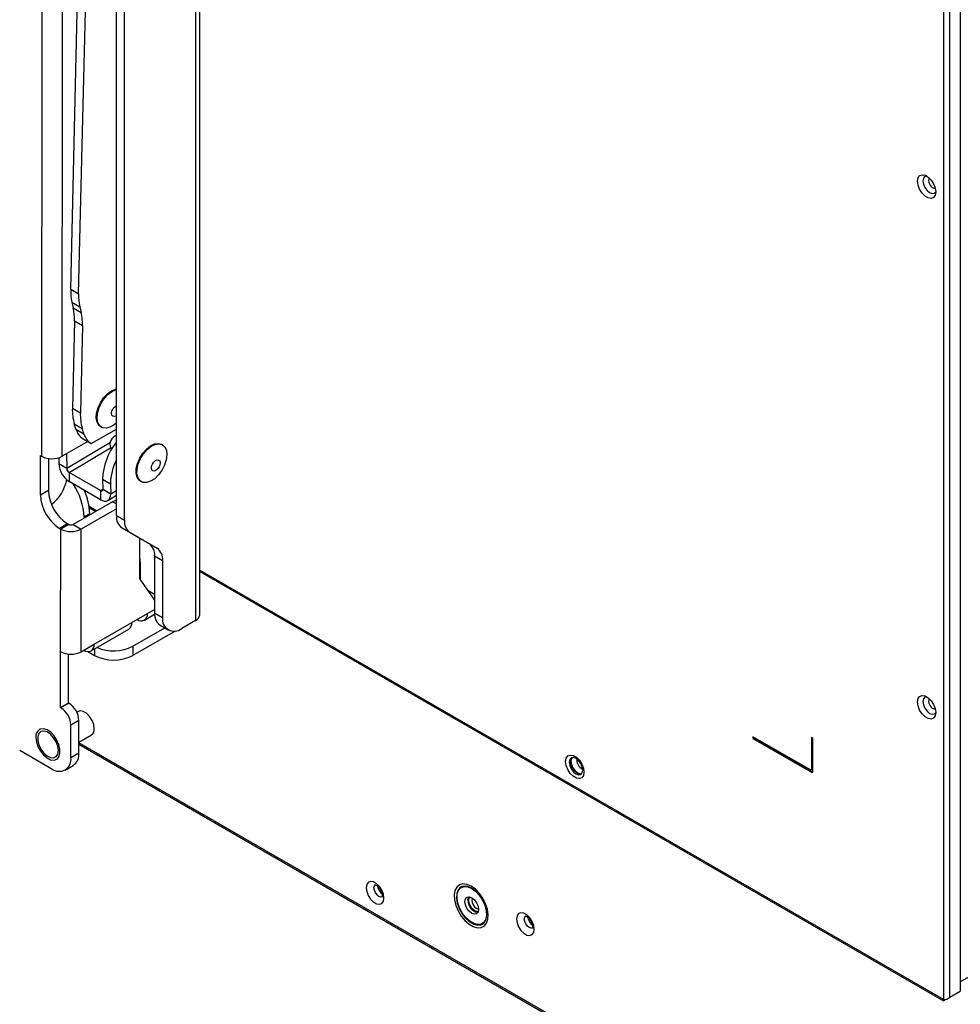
# Model space of a CAD drawing. Header units: millimetres. Extents: x 3619 to 4737, y 1503 to 2366.
# Tile 174 of 256: x 4565 to 4639, y 2003 to 2080. Entities that reach past the tile are written whole.
import ezdxf

# ---------------------------------------------------------------- set-up
doc = ezdxf.new("R2010")
doc.units = ezdxf.units.MM

msp = doc.modelspace()

# ---------------------------------------------------------------- linework, layer by layer
at = {"color": 7, "linetype": 'Continuous', "lineweight": 30}
for p, q in [((4637.6867, 2003.3122), (4637.6867, 2129.2609)), ((4638.9831, 2129.5447), (4638.9831, 2003.9809)), ((4638.1581, 2003.5047), (4638.1581, 2129.0685)), ((4572.8262, 2041.2596), (4572.8262, 2118.8195)), ((4573.4524, 2040.8981), (4573.4524, 2118.458)), ((4566.9973, 2105.128), (4566.9634, 2045.9143)), ((4568.575, 2045.9137), (4568.609, 2105.1118)), ((4579.3539, 2033.4916), (4579.3539, 2089.3517)), ((4579.0201, 2088.8865), (4579.0201, 2033.0264)), ((4569.2381, 2059.0111), (4569.8324, 2083.8476)), ((4569.8643, 2058.6495), (4570.4586, 2083.4861)), ((4569.2381, 2059.0111), (4569.8643, 2058.6495)), ((4569.3344, 2057.9895), (4569.9606, 2057.628)), ((4569.3344, 2057.9895), (4569.4368, 2057.5521)), ((4569.4368, 2057.5521), (4570.063, 2057.1905)), ((4569.9606, 2057.628), (4570.063, 2057.1905)), ((4569.5331, 2056.5305), (4569.3694, 2049.6886)), ((4569.5331, 2056.5305), (4570.1593, 2056.169)), ((4570.1593, 2056.169), (4569.9956, 2049.3271)), ((4569.3694, 2049.6886), (4569.9956, 2049.3271)), ((4569.5221, 2048.4587), (4570.1483, 2048.0972)), ((4569.6506, 2048.0427), (4569.5221, 2048.4587)), ((4570.2768, 2047.6812), (4570.1483, 2048.0972)), ((4571.5917, 2048.2283), (4571.6515, 2048.1938)), ((4569.6506, 2048.0427), (4570.2768, 2047.6812)), ((4570.209, 2047.2864), (4570.8352, 2046.9249)), ((4570.8352, 2046.9249), (4572.8262, 2048.0278)), ((4570.5822, 2047.0709), (4568.575, 2045.9137)), ((4572.3536, 2046.5703), (4572.4283, 2046.4375)), ((4576.4415, 2046.8116), (4576.3817, 2046.8461)), ((4566.8694, 2042.8555), (4566.8712, 2045.9675)), ((4566.8712, 2045.9675), (4566.9634, 2045.9143)), ((4567.4971, 2045.7405), (4567.4956, 2043.2165)), ((4568.298, 2045.7963), (4568.3062, 2045.3109)), ((4568.9128, 2046.1084), (4568.9324, 2044.9494)), ((4568.9324, 2044.9494), (4568.3062, 2045.3109)), ((4571.5725, 2043.2219), (4569.1155, 2044.6403)), ((4569.1155, 2044.6403), (4569.1276, 2043.9243)), ((4571.5846, 2042.5059), (4569.1276, 2043.9243)), ((4571.7353, 2044.1135), (4572.3615, 2043.752)), ((4571.7353, 2044.1135), (4571.7486, 2043.3236)), ((4572.3615, 2043.752), (4572.3748, 2042.9621)), ((4574.7139, 2043.9571), (4574.7737, 2043.9226)), ((4567.4956, 2043.2165), (4566.8694, 2042.8555)), ((4571.5725, 2043.2219), (4571.5846, 2042.5059)), ((4571.7486, 2043.3236), (4572.3748, 2042.9621)), ((4572.155, 2042.4499), (4572.8262, 2042.8523)), ((4572.5284, 2042.3491), (4569.4427, 2040.5702)), ((4572.8262, 2041.7983), (4570.069, 2040.2087)), ((4570.7333, 2041.399), (4570.2861, 2041.1408)), ((4570.2861, 2041.1408), (4570.2861, 2041.0564)), ((4570.7011, 2041.8694), (4571.1984, 2041.5824)), ((4570.7333, 2041.399), (4570.7333, 2041.3142)), ((4572.8262, 2041.2596), (4573.4524, 2040.8981)), ((4568.9913, 2040.6235), (4568.3651, 2040.2625)), ((4569.0835, 2040.5703), (4568.4573, 2040.2093)), ((4569.0835, 2040.5703), (4568.9913, 2040.6235)), ((4569.4427, 2040.5702), (4570.069, 2040.2087)), ((4568.3651, 2040.2625), (4568.4573, 2040.2093)), ((4568.4518, 2030.5938), (4568.4573, 2040.2093)), ((4570.0635, 2030.5931), (4570.069, 2040.2087)), ((4573.2645, 2040.2906), (4573.8908, 2039.9291)), ((4573.2645, 2040.2906), (4575.3812, 2039.0683)), ((4573.8908, 2039.9291), (4576.0074, 2038.7068)), ((4574.6475, 2036.2894), (4574.6494, 2039.4909)), ((4575.3812, 2039.0683), (4576.0074, 2038.7068)), ((4575.8196, 2038.0992), (4576.4458, 2037.7377)), ((4575.8196, 2038.0992), (4575.8196, 2033.6301)), ((4574.6821, 2037.6615), (4574.6821, 2036.2402)), ((4576.4458, 2037.7377), (4576.4458, 2033.2686)), ((4579.3539, 2036.8743), (4637.6724, 2003.2077)), ((4574.6475, 2036.2894), (4575.8196, 2034.6182)), ((4574.0321, 2032.8812), (4575.2594, 2033.5887)), ((4575.0228, 2033.0666), (4575.8223, 2033.5276)), ((4575.8196, 2033.6301), (4576.4458, 2033.2686)), ((4571.0812, 2031.1799), (4574.0321, 2032.8812)), ((4574.4531, 2033.1231), (4574.4524, 2033.1235)), ((4576.258, 2032.661), (4576.8843, 2032.2995)), ((4579.0201, 2033.0264), (4577.9425, 2032.4043)), ((4570.8446, 2030.6578), (4573.7955, 2032.3591)), ((4574.1109, 2031.019), (4576.6066, 2032.4597)), ((4577.4323, 2032.2132), (4574.1109, 2030.2959)), ((4570.0635, 2030.5931), (4571.0812, 2031.1799)), ((4568.4493, 2026.2051), (4568.4518, 2030.5938)), ((4569.0755, 2026.5661), (4569.0777, 2030.4092)), ((4570.2749, 2030.7142), (4570.2742, 2030.7146)), ((4570.5774, 2030.6077), (4571.1175, 2030.2959)), ((4574.1109, 2031.019), (4574.1109, 2030.2959)), ((4569.0755, 2026.5661), (4568.4493, 2026.2051)), ((4569.103, 2026.5502), (4568.4768, 2026.1892)), ((4569.103, 2026.5502), (4569.0755, 2026.5661)), ((4568.4768, 2026.1892), (4568.4493, 2026.2051)), ((4569.8153, 2025.9001), (4569.7191, 2025.8446)), ((4569.8808, 2025.2019), (4569.2546, 2024.8408)), ((4569.8794, 2022.6431), (4569.8808, 2025.2019)), ((4569.2531, 2022.282), (4569.2546, 2024.8408)), ((4569.8798, 2023.494), (4570.8725, 2024.0663)), ((4627.198, 2021.3432), (4622.7196, 2023.9285)), ((4622.7196, 2023.9285), (4622.7196, 2023.7924)), ((4622.7668, 2023.8196), (4622.7196, 2023.7924)), ((4622.7196, 2023.7924), (4627.3158, 2021.1391)), ((4622.7668, 2023.9013), (4622.7668, 2023.8196)), ((4622.7668, 2023.8196), (4627.363, 2021.1663)), ((4627.3158, 2023.8609), (4627.3158, 2021.4113)), ((4627.4337, 2023.7928), (4627.3158, 2023.8609)), ((4627.363, 2023.8337), (4627.363, 2021.4385)), ((4627.4337, 2021.2071), (4627.4337, 2023.7928)), ((4565.241, 2022.8687), (4567.7554, 2021.4172)), ((4569.8794, 2022.6431), (4569.2531, 2022.282)), ((4569.8798, 2023.3383), (4672.1887, 1964.2766)), ((4568.8136, 2021.3123), (4569.4398, 2021.6734)), ((4627.2813, 2021.3349), (4627.3285, 2021.3622)), ((4627.363, 2021.4385), (4627.3158, 2021.4113)), ((4627.363, 2021.1663), (4627.3158, 2021.1391)), ((4638.9831, 2004.7177), (4646.2626, 2008.9201)), ((4638.1581, 2003.5047), (4638.9831, 2003.9809))]:
    msp.add_line(p, q, dxfattribs=at)
at = {"color": 8, "linetype": 'Continuous', "lineweight": 30}
for p, q in [((4572.3477, 2046.9972), (4568.9324, 2044.9494)), ((4569.1155, 2044.6403), (4572.3489, 2046.579)), ((4572.8262, 2047.022), (4572.8142, 2047.0021)), ((4571.5725, 2043.2219), (4571.7485, 2043.3275)), ((4572.3748, 2042.9621), (4572.8262, 2043.2327)), ((4570.6829, 2041.9927), (4571.2961, 2041.6387)), ((4572.5284, 2042.3491), (4572.8262, 2042.1772)), ((4579.3539, 2036.9871), (4637.6867, 2003.3122)), ((4575.8196, 2035.0786), (4575.277, 2035.3918)), ((4575.8196, 2034.6638), (4575.7658, 2034.6949)), ((4575.2594, 2033.5887), (4575.8196, 2033.9117)), ((4574.4531, 2033.1239), (4574.4531, 2033.1231)), ((4570.2749, 2030.715), (4570.2749, 2030.7142)), ((4571.1175, 2030.8152), (4571.1175, 2030.2959)), ((4672.203, 1964.3811), (4569.8798, 2023.451))]:
    msp.add_line(p, q, dxfattribs=at)
at = {"color": 7, "linetype": 'Continuous', "lineweight": 30, "flags": 128}
for points in [[(4637.0621, 2066.6472), (4637.0188, 2066.3883), (4636.8939, 2066.2107), (4636.7027, 2066.1357), (4636.4681, 2066.1726), (4636.2184, 2066.3167), (4635.9838, 2066.5508), (4635.7925, 2066.8465), (4635.6677, 2067.1682), (4635.6243, 2067.4772), (4635.6677, 2067.7361), (4635.7925, 2067.9137), (4635.9838, 2067.9886), (4636.2184, 2067.9518), (4636.4681, 2067.8077), (4636.7027, 2067.5736), (4636.8939, 2067.2779), (4637.0188, 2066.9561), (4637.0621, 2066.6472)], [(4636.3499, 2067.8885), (4636.2008, 2067.8532), (4636.0849, 2067.7198), (4636.0442, 2067.5069), (4636.0849, 2067.2471), (4636.2008, 2066.9799), (4636.3743, 2066.7459), (4636.5789, 2066.5807), (4636.7836, 2066.5096), (4636.9571, 2066.5433), (4637.0621, 2066.6547)], [(4571.5917, 2048.2283), (4571.4581, 2048.3354), (4571.312, 2048.5814), (4571.2485, 2048.9083), (4571.2722, 2049.2919), (4571.3816, 2049.7038), (4571.5683, 2050.1134), (4571.8187, 2050.4903), (4572.114, 2050.8065), (4572.4325, 2051.0387), (4572.7504, 2051.1696), (4572.8262, 2051.1851)], [(4572.8262, 2048.5311), (4572.6392, 2048.3767), (4572.318, 2048.1935), (4572.0092, 2048.1174), (4571.7358, 2048.1541), (4571.5179, 2048.3009), (4571.3718, 2048.5468), (4571.3083, 2048.8737), (4571.3321, 2049.2574), (4571.4414, 2049.6692), (4571.6282, 2050.0788), (4571.8785, 2050.4557), (4572.1739, 2050.772), (4572.4923, 2051.0042), (4572.8103, 2051.1351), (4572.8262, 2051.1388)], [(4572.8262, 2049.0951), (4572.7735, 2049.0624), (4572.6441, 2049.0237), (4572.5364, 2049.052), (4572.4669, 2049.1431), (4572.4462, 2049.283), (4572.4774, 2049.4505), (4572.5557, 2049.62), (4572.6693, 2049.7658), (4572.8008, 2049.8657), (4572.8262, 2049.878)], [(4574.7139, 2043.9571), (4574.6183, 2044.0267), (4574.4569, 2044.2542), (4574.3764, 2044.5668), (4574.3828, 2044.9413), (4574.4756, 2045.35), (4574.6479, 2045.7625), (4574.8869, 2046.1482), (4575.175, 2046.4785), (4575.4907, 2046.729), (4575.8106, 2046.8811), (4576.1111, 2046.9234), (4576.3698, 2046.8528), (4576.3817, 2046.8461)], [(4576.1293, 2044.4468), (4575.8246, 2044.1536), (4575.5038, 2043.9505), (4575.1907, 2043.8524), (4574.9085, 2043.8666), (4574.6781, 2043.9922), (4574.5168, 2044.2197), (4574.4363, 2044.5323), (4574.4426, 2044.9068), (4574.5354, 2045.3154), (4574.7077, 2045.7279), (4574.9468, 2046.1136), (4575.2349, 2046.444), (4575.5506, 2046.6945), (4575.8705, 2046.8465), (4576.171, 2046.8888), (4576.4296, 2046.8183), (4576.6273, 2046.6401), (4576.7494, 2046.3675), (4576.7868, 2046.0207), (4576.7368, 2045.6255), (4576.603, 2045.211), (4576.3954, 2044.8082), (4576.1293, 2044.4468)], [(4576.0603, 2044.9266), (4575.9317, 2044.8125), (4575.7997, 2044.7564), (4575.6844, 2044.7667), (4575.6034, 2044.8419), (4575.5689, 2044.9705), (4575.5863, 2045.133), (4575.6528, 2045.3046), (4575.7585, 2045.4591), (4575.8871, 2045.5732), (4576.0191, 2045.6293), (4576.1344, 2045.619), (4576.2155, 2045.5439), (4576.2499, 2045.4152), (4576.2326, 2045.2528), (4576.166, 2045.0812), (4576.0603, 2044.9266)], [(4571.5725, 2043.2219), (4571.6074, 2043.2056), (4571.6409, 2043.1979), (4571.6717, 2043.1989), (4571.6985, 2043.2088), (4571.7203, 2043.227), (4571.7363, 2043.2529), (4571.7458, 2043.2855), (4571.7486, 2043.3236)], [(4571.5846, 2042.5059), (4571.7415, 2042.4328), (4571.8918, 2042.398), (4572.0296, 2042.4027), (4572.1498, 2042.4468), (4572.2477, 2042.5286), (4572.3194, 2042.6449), (4572.3624, 2042.7913), (4572.3748, 2042.9621)], [(4572.8262, 2042.4862), (4572.8203, 2042.4842), (4572.5284, 2042.3491)], [(4637.0621, 2025.8201), (4637.0188, 2025.5612), (4636.8939, 2025.3836), (4636.7027, 2025.3087), (4636.4681, 2025.3455), (4636.2184, 2025.4897), (4635.9838, 2025.7237), (4635.7925, 2026.0194), (4635.6677, 2026.3412), (4635.6243, 2026.6501), (4635.6677, 2026.909), (4635.7925, 2027.0867), (4635.9838, 2027.1616), (4636.2184, 2027.1247), (4636.4681, 2026.9806), (4636.7027, 2026.7466), (4636.8939, 2026.4508), (4637.0188, 2026.1291), (4637.0621, 2025.8201)], [(4636.3499, 2027.0614), (4636.2008, 2027.0261), (4636.0849, 2026.8927), (4636.0442, 2026.6799), (4636.0849, 2026.4201), (4636.2008, 2026.1528), (4636.3743, 2025.9188), (4636.5789, 2025.7537), (4636.7836, 2025.6826), (4636.9571, 2025.7163), (4637.0621, 2025.8277)], [(4571.0923, 2024.5512), (4571.0473, 2024.8729), (4570.9175, 2025.2079), (4570.7185, 2025.5158), (4570.4744, 2025.7595), (4570.2145, 2025.9096), (4569.9702, 2025.9479), (4569.8153, 2025.9001)], [(4568.2713, 2022.8489), (4568.2274, 2023.1797), (4568.0999, 2023.5256), (4567.9029, 2023.8492), (4567.6575, 2024.1152), (4567.3904, 2024.295), (4567.1305, 2024.369), (4566.906, 2024.3292), (4566.7413, 2024.1799), (4566.6541, 2023.9373), (4566.6539, 2023.6277), (4566.7408, 2023.2846), (4566.9052, 2022.9453), (4567.1295, 2022.6464), (4567.3893, 2022.4204), (4567.6564, 2022.2917), (4567.902, 2022.2744), (4568.0993, 2022.3703), (4568.227, 2022.5689), (4568.2713, 2022.8489)], [(4568.2016, 2022.2024), (4568.3153, 2022.3457), (4568.3993, 2022.6109), (4568.3994, 2022.939), (4568.3159, 2023.3009), (4568.156, 2023.6643), (4567.9341, 2023.9971), (4567.6697, 2024.2696), (4567.3865, 2024.4577), (4567.1095, 2024.5445), (4566.8635, 2024.5225), (4566.8318, 2024.5103)], [(4609.4755, 2021.1497), (4609.4322, 2020.8907), (4609.3073, 2020.7131), (4609.1161, 2020.6382), (4608.8815, 2020.6751), (4608.6318, 2020.8192), (4608.3972, 2021.0532), (4608.2059, 2021.349), (4608.0811, 2021.6707), (4608.0378, 2021.9797), (4608.0811, 2022.2386), (4608.2059, 2022.4162), (4608.3972, 2022.4911), (4608.6318, 2022.4543), (4608.8815, 2022.3101), (4609.1161, 2022.0761), (4609.3073, 2021.7804), (4609.4322, 2021.4586), (4609.4755, 2021.1497)], [(4609.3813, 2021.3129), (4609.3409, 2021.5706), (4609.2259, 2021.8356), (4609.0539, 2022.0677), (4608.8509, 2022.2315), (4608.648, 2022.302), (4608.4759, 2022.2686), (4608.361, 2022.1363), (4608.3206, 2021.9252), (4608.361, 2021.6676), (4608.4759, 2021.4025), (4608.648, 2021.1705), (4608.8509, 2021.0067), (4609.0539, 2020.9361), (4609.2259, 2020.9696), (4609.3409, 2021.1019), (4609.3813, 2021.3129)], [(4609.2752, 2021.0067), (4609.1599, 2020.9974), (4608.957, 2021.0679), (4608.754, 2021.2317), (4608.582, 2021.4638), (4608.467, 2021.7288), (4608.4267, 2021.9865), (4608.467, 2022.1975), (4608.5328, 2022.2927)], [(4608.5436, 2022.2956), (4608.4983, 2022.2222), (4608.4576, 2022.0094), (4608.4983, 2021.7496), (4608.6142, 2021.4824), (4608.7877, 2021.2484), (4608.9923, 2021.0832), (4609.197, 2021.0121), (4609.2831, 2021.0146)], [(4593.7943, 2011.2786), (4593.7523, 2011.5774), (4593.6316, 2011.8886), (4593.4466, 2012.1746), (4593.2197, 2012.401), (4592.9782, 2012.5404), (4592.7513, 2012.576), (4592.5663, 2012.5036), (4592.4456, 2012.3318), (4592.4036, 2012.0814), (4592.4456, 2011.7825), (4592.5663, 2011.4713), (4592.7513, 2011.1853), (4592.9782, 2010.9589), (4593.2197, 2010.8195), (4593.4466, 2010.7839), (4593.6316, 2010.8564), (4593.7523, 2011.0282), (4593.7943, 2011.2786)], [(4600.6343, 2012.2001), (4600.3024, 2012.3433), (4599.9913, 2012.3807), (4599.7206, 2012.3098), (4599.5073, 2012.1352), (4599.3648, 2011.8678), (4599.3021, 2011.5245), (4599.3231, 2011.1267), (4599.4265, 2010.6996), (4599.6058, 2010.2698), (4599.8497, 2009.8645), (4600.1429, 2009.5091), (4600.467, 2009.2259), (4600.8016, 2009.0328), (4601.1257, 2008.9418), (4601.419, 2008.9586), (4601.6629, 2009.0823), (4601.8422, 2009.3051), (4601.9456, 2009.6129), (4601.9666, 2009.9863), (4601.9039, 2010.4021), (4601.7614, 2010.8339), (4601.5481, 2011.2548), (4601.2774, 2011.6382), (4600.9663, 2011.96), (4600.6343, 2012.2001)], [(4600.6815, 2012.0236), (4600.994, 2011.7936), (4601.2834, 2011.4814), (4601.5281, 2011.1102), (4601.7101, 2010.7075), (4601.8157, 2010.3032), (4601.8373, 2009.9273), (4601.7731, 2009.6077), (4601.6279, 2009.368), (4601.4126, 2009.2261), (4601.143, 2009.1924), (4600.8392, 2009.2695), (4600.5237, 2009.4516), (4600.22, 2009.7253), (4599.9504, 2010.0702), (4599.735, 2010.4608), (4599.5899, 2010.868), (4599.5257, 2011.2618), (4599.5472, 2011.6128), (4599.6529, 2011.8951), (4599.8348, 2012.0877), (4600.0796, 2012.1764), (4600.3689, 2012.1544), (4600.6815, 2012.0236)], [(4601.5718, 2009.2551), (4601.6473, 2009.3225), (4601.7969, 2009.5694), (4601.863, 2009.8988), (4601.8408, 2010.2862), (4601.732, 2010.7027), (4601.5445, 2011.1177), (4601.2923, 2011.5002), (4600.9941, 2011.8219), (4600.6721, 2012.0589)], [(4600.6815, 2011.2983), (4600.8844, 2011.1345), (4601.0565, 2010.9024), (4601.1715, 2010.6374), (4601.2118, 2010.3797), (4601.1715, 2010.1686), (4601.0565, 2010.0363), (4600.8844, 2010.0029), (4600.6815, 2010.0734), (4600.4785, 2010.2372), (4600.3065, 2010.4693), (4600.1915, 2010.7343), (4600.1512, 2010.992), (4600.1915, 2011.2031), (4600.3065, 2011.3354), (4600.4785, 2011.3688), (4600.6815, 2011.2983)], [(4600.3869, 2011.1281), (4600.4272, 2011.3391), (4600.4434, 2011.3705)], [(4601.1907, 2010.2206), (4601.0976, 2010.2149), (4600.9172, 2010.2776), (4600.7368, 2010.4231), (4600.5839, 2010.6294), (4600.4817, 2010.865), (4600.4458, 2011.0941), (4600.4817, 2011.2817), (4600.5333, 2011.3594)], [(4600.7277, 2011.2692), (4600.7084, 2011.2348), (4600.6815, 2011.0941), (4600.7084, 2010.9223), (4600.785, 2010.7456), (4600.8997, 2010.5909), (4601.035, 2010.4817)], [(4601.035, 2010.4817), (4601.1703, 2010.4347), (4601.2098, 2010.4342)], [(4605.5794, 2008.83), (4605.5374, 2009.1289), (4605.4167, 2009.4401), (4605.2317, 2009.7261), (4605.0048, 2009.9525), (4604.7633, 2010.0919), (4604.5364, 2010.1275), (4604.3514, 2010.0551), (4604.2307, 2009.8833), (4604.1887, 2009.6328), (4604.2307, 2009.334), (4604.3514, 2009.0228), (4604.5364, 2008.7368), (4604.7633, 2008.5104), (4605.0048, 2008.371), (4605.2317, 2008.3354), (4605.4167, 2008.4078), (4605.5374, 2008.5796), (4605.5794, 2008.83)]]:
    msp.add_lwpolyline(points, dxfattribs=at)
at = {"color": 8, "linetype": 'Continuous', "lineweight": 30, "flags": 128}
for points in [[(4637.0381, 2066.8739), (4637.0342, 2066.8743), (4636.8854, 2066.926)], [(4637.0381, 2026.0469), (4637.0342, 2026.0473), (4636.8854, 2026.099)], [(4566.5042, 2023.869), (4566.5463, 2023.5201), (4566.6694, 2023.1533), (4566.8625, 2022.8013), (4567.1084, 2022.4952), (4567.3852, 2022.2623), (4567.6685, 2022.1233), (4567.933, 2022.0906), (4568.1552, 2022.1669), (4568.2016, 2022.2024)], [(4593.6597, 2011.3703), (4593.5542, 2011.356), (4593.4054, 2011.4078), (4593.2565, 2011.5279), (4593.1304, 2011.698), (4593.0461, 2011.8924), (4593.0164, 2012.0814), (4593.0461, 2012.2361), (4593.1304, 2012.3332), (4593.1311, 2012.3336)], [(4600.6721, 2012.0589), (4600.35, 2012.1937), (4600.0518, 2012.2163), (4599.7996, 2012.125), (4599.6121, 2011.9265), (4599.5033, 2011.6356), (4599.4811, 2011.2739), (4599.5472, 2010.8681), (4599.6968, 2010.4485), (4599.9187, 2010.046), (4600.1965, 2009.6906), (4600.5095, 2009.4086), (4600.8346, 2009.2209), (4601.1477, 2009.1415), (4601.4254, 2009.1762), (4601.5718, 2009.2551)], [(4605.4448, 2008.9218), (4605.3393, 2008.9075), (4605.1905, 2008.9592), (4605.0416, 2009.0793), (4604.9155, 2009.2495), (4604.8312, 2009.4439), (4604.8016, 2009.6328), (4604.8312, 2009.7876), (4604.9155, 2009.8847), (4604.9162, 2009.8851)]]:
    msp.add_lwpolyline(points, dxfattribs=at)
at = {"color": 8, "linetype": 'Continuous', "lineweight": 30}
for centre, radius, start, end in [((4637.2157, 2067.5609), 0.7157, 164.011294, 242.510052), ((4637.2157, 2026.7338), 0.7156, 164.009304, 242.512119), ((4567.1423, 2023.9473), 0.6429, 118.880713, 186.995897), ((4609.6713, 2022.0927), 0.7595, 172.792917, 247.201264)]:
    msp.add_arc(centre, radius, start, end, dxfattribs=at)
at = {"color": 7, "linetype": 'Continuous', "lineweight": 30}
for centre, radius, start, end in [((4573.3055, 2058.8792), 4.0696, 178.14384, 192.62836), ((4573.9317, 2058.5177), 4.0696, 178.14384, 192.62836), ((4565.4661, 2056.6624), 4.0692, 358.143232, 12.628989), ((4566.0923, 2056.3009), 4.0692, 358.143232, 12.628989), ((4573.2378, 2049.5444), 3.8711, 177.865067, 196.287298), ((4573.8641, 2049.1828), 3.8711, 177.865067, 196.287298), ((4570.8883, 2048.3722), 1.2808, 194.905549, 237.968947), ((4571.5145, 2048.0107), 1.2808, 194.905549, 237.968947), ((4573.1294, 2046.8087), 0.8116, 111.939204, 197.077566), ((4576.5677, 2043.9544), 4.835, 140.923808, 178.113236), ((4567.7698, 2047.4704), 1.7526, 242.60506, 297.351252), ((4570.0839, 2045.4274), 1.7815, 183.750078, 237.534016), ((4576.7608, 2043.6812), 4.3998, 153.413442, 179.077206), ((4569.3286, 2044.9753), 0.3971, 183.751392, 237.533358), ((4565.6268, 2044.7797), 3.3845, 308.976613, 347.761635), ((4565.2067, 2040.9233), 5.0841, 2.45114, 33.738853), ((4570.1172, 2043.0011), 3.251, 182.566629, 237.389669), ((4570.7434, 2043.3621), 3.251, 182.566399, 237.389899), ((4566.0298, 2041.2592), 4.7056, 1.701317, 25.049609), ((4573.8859, 2041.1554), 1.0649, 174.379572, 234.301694), ((4569.2633, 2040.9171), 0.3906, 242.602724, 297.353931), ((4574.5121, 2040.7938), 1.0649, 174.379572, 234.301694), ((4569.2637, 2041.7654), 1.7526, 242.604712, 297.351599), ((4574.7599, 2038.2035), 1.0648, 354.379428, 54.302272), ((4575.3861, 2037.842), 1.0648, 354.379428, 54.302272), ((4573.4372, 2037.6494), 1.2449, 0.556507, 13.353294), ((4574.7677, 2033.5093), 0.4981, 230.828603, 9.182138), ((4576.835, 2033.5058), 1.023, 173.020174, 235.667675), ((4578.7836, 2033.5484), 0.5731, 294.373528, 354.306382), ((4573.4696, 2032.8214), 0.5657, 305.175706, 6.060895), ((4577.3582, 2033.1206), 0.9244, 170.786014, 309.203351), ((4570.5895, 2031.1004), 0.4981, 230.82923, 9.181511), ((4569.2582, 2032.1498), 1.7526, 242.604815, 297.351352), ((4572.6059, 2033.9516), 3.2962, 246.74897, 297.167738), ((4572.6142, 2033.1845), 3.2534, 242.609606, 297.390316), ((4568.192, 2025.1262), 1.6905, 2.566205, 57.390057), ((4567.5658, 2024.7651), 1.6905, 2.566702, 57.38956), ((4570.5923, 2024.4856), 0.5043, 303.758211, 7.476953), ((4568.8409, 2022.5293), 1.0447, 304.982494, 6.253539), ((4568.3398, 2022.1344), 0.9252, 230.828913, 9.181828), ((4627.244, 2021.3996), 0.0728, 230.792998, 9.214797), ((4627.3618, 2021.1955), 0.0728, 230.797911, 9.212841), ((4627.2837, 2021.4284), 0.08, 304.069483, 7.242715), ((4627.4177, 2021.2521), 0.1018, 237.466488, 270.901757), ((4594.164, 2012.2949), 0.8683, 186.788032, 233.391264), ((4601.3429, 2011.0762), 0.9575, 176.893664, 258.698882), ((4605.948, 2009.846), 0.8672, 186.770128, 233.766205)]:
    msp.add_arc(centre, radius, start, end, dxfattribs=at)
for points, knots in [([(4593.1047, 2012.3215), (4593.1022, 2012.3214), (4593.0954, 2012.3212), (4593.1578, 2012.3063), (4593.2603, 2012.2412), (4593.3852, 2012.1244), (4593.5078, 2011.9594), (4593.6069, 2011.7635), (4593.6592, 2011.5834), (4593.6695, 2011.4592), (4593.6639, 2011.381), (4593.6481, 2011.3511), (4593.6535, 2011.3572), (4593.6542, 2011.3581)], [0, 0, 0, 0, 0.05729867, 0.15558977, 0.2561313, 0.3622307, 0.47804449, 0.60014972, 0.72212533, 0.81481702, 0.8817544, 0.98359587, 1, 1, 1, 1]), ([(4604.8898, 2009.8729), (4604.8873, 2009.8729), (4604.8805, 2009.8727), (4604.9429, 2009.8578), (4605.0454, 2009.7927), (4605.1703, 2009.6759), (4605.2929, 2009.5109), (4605.392, 2009.315), (4605.4443, 2009.1348), (4605.4546, 2009.0107), (4605.449, 2008.9324), (4605.4332, 2008.9025), (4605.4386, 2008.9087), (4605.4394, 2008.9096)], [0, 0, 0, 0, 0.057302, 0.155589, 0.2561364, 0.3622373, 0.478044, 0.6001497, 0.7221259, 0.814818, 0.8817539, 0.9835958, 1, 1, 1, 1]), ([(4637.7558, 2003.2723), (4637.7388, 2003.2506), (4637.7048, 2003.2071), (4637.6685, 2003.201), (4637.6557, 2003.2354), (4637.6764, 2003.2866), (4637.6867, 2003.3122)], [0, 0, 0, 0, 0.2500039, 0.4999964, 0.7500015, 1, 1, 1, 1]), ([(4637.6867, 2003.3122), (4637.7212, 2003.3125), (4637.79, 2003.313), (4637.9224, 2003.3476), (4638.0549, 2003.4092), (4638.1237, 2003.4729), (4638.1581, 2003.5047)], [0, 0, 0, 0, 0.2499928, 0.4999965, 0.7499991, 1, 1, 1, 1])]:
    msp.add_open_spline(points, degree=3, knots=knots, dxfattribs=at)

doc.saveas('drawing.dxf')
